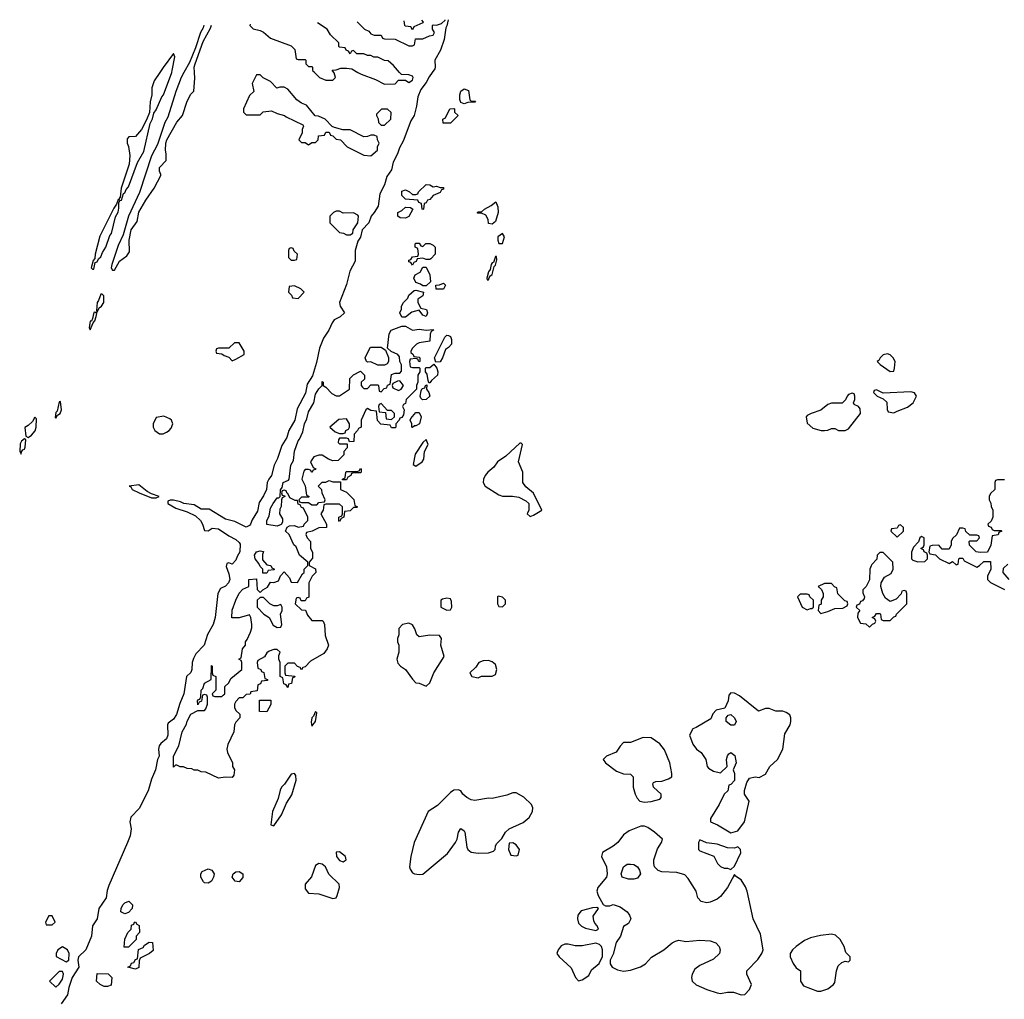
# Model space of a CAD drawing. Header units: inches. Extents: x 2701323 to 2964515, y 494916 to 722124.
# Tile 114 of 256: x 2715082 to 2720769, y 714645 to 720304. Entities that reach past the tile are written whole.
import ezdxf

# ---------------------------------------------------------------- set-up
doc = ezdxf.new("R2010")
doc.units = ezdxf.units.IN
doc.header["$MEASUREMENT"] = 0
for name, color, linetype in [('C7711', 7, 'Continuous'), ('C7712', 7, 'Continuous'), ('C7721', 7, 'Continuous')]:
    doc.layers.add(name, color=color, linetype=linetype)

msp = doc.modelspace()

# ---------------------------------------------------------------- linework, layer by layer
at = {"layer": 'C7711', "color": 2}
for points, elevation in [([(2717464.3, 720000), (2717446.3, 719973.7), (2717430, 719940.9), (2717398.8, 719901.2), (2717381.2, 719858.8), (2717374.8, 719805.2), (2717359.5, 719750), (2717340.5, 719719.5), (2717297.6, 719602.4), (2717275.6, 719564.4), (2717264.4, 719530), (2717239, 719481), (2717230, 719437.2), (2717202.6, 719397.4), (2717190, 719349.2), (2717161.3, 719298.7), (2717152.3, 719227.7), (2717130.2, 719189.8), (2717112.4, 719170), (2717099.3, 719130), (2717061, 719090), (2717050, 719048), (2717034.8, 719025.2), (2717018.8, 718970), (2717018.7, 718910), (2716988.4, 718851.6), (2716970, 718774), (2716928.4, 718670), (2716933, 718650), (2716958, 718610), (2716932.5, 718587.5), (2716899.3, 718570), (2716886.5, 718553.5), (2716867.2, 718510), (2716836.1, 718463.9), (2716813, 718407), (2716796.3, 718323.7), (2716772.9, 718247.1), (2716742, 718198), (2716733, 718147), (2716684.2, 718055.8), (2716670.4, 717990), (2716636, 717930), (2716625.7, 717890), (2716596.3, 717843.7), (2716571.4, 717768.6), (2716551.8, 717730), (2716536.5, 717670), (2716520.4, 717650), (2716511.8, 717630), (2716507, 717590), (2716490, 717552.7), (2716464.4, 717515.6), (2716456, 717464), (2716425.1, 717414.9), (2716415.3, 717390), (2716410, 717382), (2716390, 717372.3), (2716324.8, 717404.8), (2716270, 717418), (2716176.5, 717476.5), (2716130, 717477.2), (2716090, 717501.2), (2716030, 717509), (2716010, 717519.3), (2715971.1, 717528.9), (2715951.3, 717528.7), (2715938, 717522), (2715938, 717510), (2715983, 717483), (2716050, 717460.7), (2716097.5, 717437.5), (2716126, 717410), (2716138, 717390), (2716150, 717354), (2716170, 717352), (2716193.6, 717366.4), (2716230, 717362.8), (2716290, 717322), (2716330, 717302), (2716350, 717284.7), (2716354.6, 717274.6), (2716354.4, 717230), (2716337.3, 717202.7), (2716330, 717181.2), (2716310, 717159), (2716290, 717166), (2716278, 717162), (2716274, 717146), (2716290, 717102), (2716295.8, 717070), (2716288, 717050), (2716270, 717032), (2716242.5, 717017.5), (2716226, 716990), (2716210.6, 716850), (2716199.3, 716810), (2716166.9, 716753.1), (2716148.2, 716690), (2716099.9, 716640.1), (2716085.5, 716614.5), (2716078, 716590), (2716077, 716550), (2716070, 716533.2), (2716046, 716510), (2716030.3, 716409.7), (2716006, 716354), (2715988, 716290), (2715970, 716262.7), (2715940.5, 716239.5), (2715934.8, 716230), (2715938.4, 716170), (2715930.5, 716150), (2715896.7, 716123.3), (2715886.8, 716110), (2715884, 716090), (2715888, 716050), (2715878.4, 716030), (2715866.4, 715970), (2715842.9, 715917.1), (2715824.4, 715850), (2715772.7, 715747.3), (2715723, 715697), (2715719.1, 715670), (2715726.4, 715630), (2715719.5, 715590), (2715704.9, 715550), (2715597.8, 715302.2), (2715587.4, 715272.6), (2715581.1, 715230), (2715538.4, 715170), (2715530.4, 715110), (2715501.6, 715070), (2715496.4, 715010), (2715464.4, 714930), (2715421, 714890), (2715418, 714870), (2715423.8, 714830), (2715384.9, 714770), (2715366.6, 714713.4), (2715358.4, 714670), (2715321.3, 714618.7)], 6), ([(2715891.1, 720000), (2715858, 719950), (2715844.7, 719910), (2715844.7, 719870), (2715836, 719830), (2715831.3, 719768.7), (2715814.8, 719725.2), (2715786, 719670), (2715750, 719628.7), (2715712.7, 719627.3), (2715703.6, 719616.4), (2715702, 719590), (2715711.1, 719571.1), (2715718.8, 719518.8), (2715714, 719470), (2715667.7, 719330), (2715662, 719278), (2715654, 719270), (2715658, 719262), (2715650, 719266), (2715642, 719238), (2715625.2, 719214.8), (2715545.5, 719054.5), (2715518.8, 718950), (2715516, 718924), (2715507.1, 718912.9), (2715494, 718870), (2715502, 718862), (2715510, 718862), (2715518, 718902), (2715530, 718906), (2715536.6, 718923.4), (2715550, 718934.8), (2715560.1, 718959.9), (2715579.7, 718990), (2715603.1, 719056.9), (2715611.8, 719068.2), (2715635.4, 719164.6), (2715650, 719191.3), (2715655.3, 719215.3), (2715654.6, 719245.4), (2715660.4, 719259.6), (2715670, 719262), (2715680.7, 719299.3), (2715690, 719304), (2715697.1, 719322.9), (2715710, 719339.1), (2715761.8, 719478.2), (2715798.2, 719541.8), (2715834.9, 719705.1), (2715850, 719732), (2715855.9, 719764.1), (2715870, 719782.8), (2715902.2, 719857.7), (2715912.2, 719870), (2715959.9, 720000)], 6), ([(2716030.8, 720000), (2716014, 719970), (2715984, 719890), (2715938.2, 719741.8), (2715920.8, 719710), (2715877.6, 719582.4), (2715842.4, 719517.6), (2715773.8, 719306.2), (2715710, 719169.2), (2715679.6, 719060.4), (2715650, 718999), (2715614, 718890), (2715611.3, 718871.3), (2715618, 718858), (2715630, 718858), (2715659, 718910), (2715700.4, 718939.6), (2715716.4, 718963.6), (2715714, 719030), (2715725.2, 719090), (2715761.2, 719138.8), (2715770, 719191.3), (2715810, 719262), (2715858, 719330), (2715896.4, 719403.6), (2715898, 719410), (2715889, 719429), (2715889.3, 719450.7), (2715928, 719490), (2715928.7, 719530), (2715924, 719550), (2715926.6, 719590), (2715932.7, 719610), (2715990, 719712), (2716022, 719750), (2716050, 719834), (2716070, 719874), (2716088, 719892), (2716092.7, 719967.3), (2716091, 720000)], 6), ([(2716784, 720000), (2716814, 719970), (2716850, 719954), (2716890, 719954), (2716906, 719970), (2716898, 719998), (2716896.5, 720000)], 6), ([(2717035.6, 720000), (2717054, 719990), (2717138, 719958), (2717190, 719932), (2717250, 719934), (2717270, 719954), (2717310, 719954), (2717330, 719942), (2717350, 719954), (2717355.3, 719970), (2717350, 719978), (2717330, 719986), (2717287.3, 719987.3), (2717276.1, 720000)], 6), ([(2720000, 717148.2), (2719992, 717130), (2719991.1, 717068.9), (2719971, 717029), (2719952, 717010), (2719952.7, 716992.7), (2719962, 716970), (2719959.6, 716960.4), (2719950, 716946), (2719938, 716942), (2719932.7, 716927.3), (2719918, 716922), (2719914, 716910), (2719934, 716890), (2719923.6, 716876.4), (2719922, 716850), (2719938, 716818), (2719970, 716814), (2719990, 716794), (2720000, 716804.8)], 10)]:
    msp.add_lwpolyline(points, dxfattribs=dict(at, elevation=elevation))
for points, elevation in [([(2716470, 719986), (2716450, 719986), (2716425.4, 719934.6), (2716434, 719890), (2716410, 719866), (2716374, 719790), (2716374, 719770), (2716390, 719754), (2716470, 719754), (2716488.4, 719771.6), (2716536.9, 719776.9), (2716570, 719762), (2716611, 719751), (2716622, 719742), (2716716.9, 719696.9), (2716722, 719690), (2716714, 719670), (2716714, 719650), (2716694, 719610), (2716710, 719594), (2716730, 719594), (2716750, 719582), (2716770, 719594), (2716790, 719594), (2716806, 719610), (2716807.3, 719632.7), (2716842, 719638), (2716850, 719654), (2716870, 719654), (2716878, 719638), (2716890, 719634), (2716910, 719614), (2716934, 719610), (2716974, 719570), (2717070, 719522), (2717110, 719518), (2717148, 719550), (2717148, 719570), (2717158, 719590), (2717148, 719610), (2717146, 719630), (2717130, 719638), (2717110, 719638), (2717091.6, 719628.4), (2717070, 719628), (2716990, 719668), (2716948.7, 719668.7), (2716900.4, 719680.4), (2716887.3, 719687.3), (2716846, 719730), (2716807.3, 719747.3), (2716788.7, 719748.7), (2716738, 719810), (2716710, 719822), (2716682, 719842), (2716630, 719902), (2716610, 719915.3), (2716584.7, 719915.3), (2716568, 719908), (2716530, 719948), (2716488.4, 719968.4)], 6), ([(2717690, 719834), (2717714, 719834), (2717710, 719828), (2717670, 719826), (2717650, 719818), (2717630, 719826), (2717624, 719844), (2717624, 719870), (2717630, 719891.3), (2717650, 719904.7), (2717674.8, 719894.8), (2717682, 719842)], 6), ([(2717207.3, 719787.3), (2717172.7, 719787.3), (2717142, 719758), (2717142, 719750), (2717151.6, 719731.6), (2717154, 719710), (2717170, 719694), (2717190, 719694), (2717226, 719730), (2717227.3, 719767.3)], 6), ([(2717570, 719706), (2717527.3, 719707.3), (2717526, 719730), (2717542, 719738), (2717566, 719790), (2717590, 719792), (2717594, 719790), (2717594, 719770), (2717614, 719750)], 6), ([(2717470, 719338), (2717490, 719342), (2717510, 719334), (2717530, 719334), (2717530, 719326), (2717518, 719322), (2717510, 719306), (2717470, 719288), (2717450, 719266), (2717438, 719262), (2717430, 719246), (2717418, 719242), (2717414, 719210), (2717410, 719208), (2717406, 719210), (2717402, 719242), (2717387.3, 719247.3), (2717382, 719262), (2717310, 719268), (2717289.3, 719289.3), (2717290, 719314), (2717310, 719322), (2717334, 719310), (2717350, 719294), (2717370, 719294), (2717382, 719298), (2717386, 719310), (2717428.9, 719351.1), (2717450.8, 719350.8)], 6), ([(2717810, 719122), (2717790, 719126), (2717788.7, 719150), (2717774.6, 719174.6), (2717750, 719186), (2717726, 719186), (2717726, 719190), (2717730, 719194), (2717750, 719194), (2717766, 719210), (2717806, 719230), (2717832, 719252), (2717843.6, 719223.6), (2717844.7, 719190), (2717830, 719138)], 6), ([(2716930, 719198), (2716910, 719198), (2716894, 719190), (2716874, 719170), (2716874, 719130), (2716930, 719074), (2716951.6, 719071.6), (2716970, 719062), (2716990, 719062), (2717006, 719070), (2717008, 719090), (2717035.3, 719130), (2717038, 719170), (2717034.6, 719174.6), (2717010, 719188), (2716950, 719186)], 6), ([(2717310, 719158), (2717280.4, 719160.4), (2717266, 719170), (2717266, 719190), (2717290, 719202), (2717310, 719222), (2717339.6, 719219.6), (2717352, 719210), (2717330, 719168)], 6), ([(2717870, 719069.2), (2717843.8, 719050), (2717843.8, 719030), (2717850, 719011.3), (2717870, 719011), (2717882, 719050)], 10), ([(2717410, 718994), (2717428.4, 719011.6), (2717450, 719012), (2717470, 719002), (2717482, 718990), (2717482, 718950), (2717456.9, 718923.1), (2717450, 718918), (2717430, 718918), (2717410, 718926), (2717378, 718922), (2717372.7, 718907.3), (2717358, 718902), (2717350, 718886), (2717342, 718902), (2717330, 718906), (2717330, 718914), (2717342, 718918), (2717350, 718934), (2717382, 718938), (2717386, 718950), (2717382, 718982), (2717366, 718990), (2717366, 719010), (2717370, 719014), (2717390, 719014), (2717398, 718998)], 6), ([(2716650, 718986), (2716638, 718982), (2716634, 718970), (2716634, 718930), (2716650, 718914), (2716670, 718914), (2716682, 718918), (2716686, 718950), (2716667.3, 718967.3), (2716662, 718982)], 6), ([(2717835.3, 718935.3), (2717830, 718935.3), (2717818, 718902), (2717810, 718899.3), (2717804.9, 718890), (2717798.8, 718861.2), (2717790, 718848), (2717781, 718810), (2717782, 718802), (2717790, 718801), (2717797.2, 718822.8), (2717810, 718831.3), (2717822.5, 718877.5), (2717830, 718886), (2717837, 718917)], 10), ([(2717410, 718766), (2717396.4, 718776.4), (2717370, 718786), (2717358, 718810), (2717366, 718830), (2717394.6, 718845.4), (2717410, 718874), (2717430, 718874), (2717451.3, 718830), (2717454, 718790), (2717430, 718766)], 6), ([(2717487.3, 718747.3), (2717486, 718770), (2717507.3, 718772.7), (2717530, 718782), (2717542, 718770), (2717530, 718748)], 6), ([(2716670, 718766), (2716638, 718762), (2716634, 718730), (2716652.7, 718712.7), (2716658, 718698), (2716690, 718694), (2716726, 718730), (2716706, 718750)], 6), ([(2717430, 718588.7), (2717410, 718598), (2717390, 718626), (2717346, 718614), (2717310, 718586), (2717290, 718586), (2717278, 718610), (2717287.3, 718632.7), (2717288, 718650), (2717298, 718670), (2717324, 718696), (2717330, 718712), (2717360.4, 718739.6), (2717370, 718742), (2717414, 718730), (2717411.1, 718708.9), (2717382, 718690), (2717382, 718670), (2717398, 718638), (2717432, 718630), (2717438, 718610)], 6), ([(2715559, 718719), (2715550, 718719), (2715537.5, 718682.5), (2715529.1, 718670.9), (2715524.7, 718624.7), (2715530, 718614), (2715540.2, 718639.8), (2715555.3, 718650), (2715568.7, 718670), (2715568.7, 718708.7)], 6), ([(2715515.3, 718615.3), (2715510, 718613.2), (2715502.8, 718577.2), (2715496.9, 718563.1), (2715490, 718562), (2715486.7, 718550), (2715483.5, 718523.5), (2715490, 718512), (2715507.3, 718552.7), (2715516.5, 718563.5), (2715524, 718590), (2715527.3, 718607.3)], 6), ([(2717350, 718511.3), (2717390, 718516), (2717430, 718511.3), (2717470, 718514), (2717472, 718510), (2717458, 718502), (2717452.7, 718487.3), (2717450, 718446), (2717390, 718438), (2717374, 718430), (2717350, 718406), (2717342, 718390), (2717342, 718382), (2717354, 718370), (2717358, 718358), (2717390, 718354), (2717394, 718350), (2717394, 718330), (2717387.3, 718327.3), (2717382, 718342), (2717370, 718346), (2717338, 718342), (2717334, 718330), (2717338, 718298), (2717350, 718294), (2717390, 718294), (2717394, 718290), (2717394, 718270), (2717382, 718250), (2717382, 718210), (2717374, 718190), (2717374, 718170), (2717314, 718110), (2717310, 718086), (2717298, 718082), (2717294, 718070), (2717302, 718050), (2717299.6, 718020.4), (2717290, 718006), (2717278, 718002), (2717274, 717990), (2717254, 717970), (2717254, 717950), (2717250, 717946), (2717230, 717946), (2717222, 717962), (2717167.3, 717967.3), (2717148, 717988), (2717142, 718042), (2717110, 718046), (2717090, 718058), (2717082, 718050), (2717054, 717990), (2717054, 717950), (2717038, 717942), (2717034, 717930), (2717014, 717910), (2717012.7, 717867.3), (2716986, 717866), (2716982, 717882), (2716970, 717886), (2716930, 717886), (2716923.6, 717876.4), (2716922, 717862), (2716930, 717854), (2716974, 717854), (2716974, 717830), (2716954, 717810), (2716954, 717790), (2716922, 717758), (2716890, 717755.3), (2716864.7, 717764.7), (2716830, 717788), (2716810, 717788.7), (2716781, 717779), (2716762, 717750), (2716778, 717718), (2716792, 717710), (2716790, 717706), (2716778, 717702), (2716770, 717688), (2716762, 717702), (2716750, 717706), (2716730, 717706), (2716723.6, 717696.4), (2716712, 717650), (2716731.6, 717611.6), (2716738, 717558), (2716754, 717550), (2716750, 717546), (2716710, 717546), (2716694, 717530), (2716698, 717518), (2716710, 717514), (2716750, 717514), (2716770, 717502), (2716798, 717502), (2716810, 717514), (2716842, 717518), (2716846, 717530), (2716828.4, 717568.4), (2716827.3, 717587.3), (2716806, 717610), (2716828.4, 717631.6), (2716850, 717632), (2716870, 717642), (2716890, 717634), (2716934, 717634), (2716934, 717590), (2716970, 717574), (2716994, 717550), (2717011.6, 717531.6), (2717018, 717498), (2717034, 717490), (2717030, 717486), (2717010, 717486), (2716990, 717466), (2716958, 717462), (2716954, 717430), (2716938, 717422), (2716930, 717406), (2716926, 717410), (2716926, 717430), (2716942, 717438), (2716946, 717450), (2716946, 717490), (2716930, 717506), (2716850, 717506), (2716838, 717502), (2716834, 717470), (2716822, 717450), (2716854, 717390), (2716854, 717370), (2716810, 717368), (2716771.6, 717348.4), (2716738, 717342), (2716734, 717330), (2716742, 717310), (2716762, 717290), (2716762, 717250), (2716772.7, 717227.3), (2716772.7, 717192.7), (2716754, 717170), (2716754, 717150), (2716791.1, 717131.1), (2716792, 717110), (2716772, 717090), (2716752, 717050), (2716752.7, 716967.3), (2716738, 716962), (2716730, 716946), (2716707.3, 716947.3), (2716702, 716962), (2716690, 716966), (2716678, 716962), (2716674, 716930), (2716710, 716894), (2716732.7, 716892.7), (2716743.6, 716863.6), (2716770, 716834), (2716830, 716834), (2716834, 716830), (2716842, 716810), (2716846.4, 716746.4), (2716864.7, 716690), (2716858, 716670), (2716838, 716642), (2716761, 716599), (2716730, 716566), (2716718, 716562), (2716710, 716548), (2716702, 716562), (2716687.3, 716567.3), (2716670, 716586), (2716630, 716586), (2716614, 716570), (2716614, 716530), (2716618, 716518), (2716672, 716512), (2716670, 716506), (2716658, 716502), (2716652, 716470), (2716634, 716466), (2716630, 716446), (2716622, 716462), (2716607.3, 716467.3), (2716602, 716502), (2716586, 716510), (2716586, 716590), (2716578, 716610), (2716578, 716630), (2716586, 716650), (2716570, 716666), (2716550, 716666), (2716523.6, 716656.4), (2716510, 716646), (2716496.9, 716623.1), (2716458, 716602), (2716454, 716590), (2716458, 716558), (2716474, 716550), (2716478, 716538), (2716492.7, 716532.7), (2716498, 716498), (2716512.7, 716492.7), (2716512.7, 716487.3), (2716478, 716482), (2716472.7, 716467.3), (2716458, 716462), (2716452.7, 716427.3), (2716418, 716422), (2716412.7, 716407.3), (2716390, 716406), (2716370, 716386), (2716350, 716386), (2716330, 716366), (2716322, 716350), (2716322, 716330), (2716330, 716314), (2716352.7, 716292.7), (2716354, 716270), (2716330, 716246), (2716322, 716230), (2716318, 716190), (2716283.6, 716116.4), (2716278, 716090), (2716282, 716070), (2716312, 716010), (2716312, 715990), (2716322, 715970), (2716319.6, 715940.4), (2716310, 715926), (2716270, 715928), (2716230, 715922), (2716156.4, 715956.4), (2716130, 715958), (2716110, 715968), (2716088.9, 715968.9), (2716076.4, 715976.4), (2716050, 715978), (2716027.3, 715987.3), (2716008.4, 715988.4), (2715990, 715998), (2715982, 715998), (2715970, 715986), (2715969.6, 716050), (2716002, 716110), (2716020.9, 716190), (2716046.3, 716233.7), (2716050, 716252), (2716070, 716291.3), (2716110, 716314), (2716150, 716314), (2716156.4, 716323.6), (2716166, 716350), (2716166, 716390), (2716162, 716402), (2716150, 716406), (2716138, 716402), (2716132.7, 716367.3), (2716118, 716362), (2716110, 716346), (2716108.4, 716368.4), (2716110, 716374), (2716122, 716378), (2716128, 716392), (2716129.3, 716430), (2716139, 716441), (2716150, 716472), (2716187.3, 716492.7), (2716190, 716574), (2716194, 716570), (2716194, 716530), (2716198, 716518), (2716214, 716510), (2716214, 716430), (2716194, 716410), (2716198, 716398), (2716210, 716394), (2716250, 716394), (2716258, 716402), (2716266, 716410), (2716267.3, 716452.7), (2716290, 716474), (2716302, 716498), (2716366, 716550), (2716366, 716590), (2716362, 716602), (2716348, 716610), (2716362, 716618), (2716368, 716670), (2716386, 716690), (2716386, 716710), (2716396.4, 716723.6), (2716414.6, 716765.4), (2716422, 716790), (2716422, 716810), (2716418, 716850), (2716410, 716866), (2716350, 716848.7), (2716308, 716848), (2716310, 716892), (2716330, 716951.3), (2716350, 716991.3), (2716370, 717014), (2716406, 717030), (2716406, 717070), (2716450, 717074), (2716452.7, 717012.7), (2716470, 716994), (2716486, 717010), (2716514, 717026), (2716530, 717054), (2716550, 717052), (2716577.2, 717062.8), (2716588.4, 717091.6), (2716610, 717114), (2716639.8, 717079.8), (2716650, 717054), (2716687.3, 717052.7), (2716716.4, 717103.6), (2716726, 717110), (2716726, 717130), (2716746, 717150), (2716746, 717170), (2716698, 717210), (2716679, 717259), (2716666, 717270), (2716638, 717330), (2716618, 717350), (2716627.3, 717372.7), (2716640.4, 717379.6), (2716670, 717382), (2716690, 717372), (2716722, 717378), (2716726, 717390), (2716746, 717410), (2716746, 717430), (2716722, 717482), (2716710, 717486), (2716702, 717502), (2716690, 717506), (2716686, 717526), (2716674, 717526), (2716642, 717542), (2716630, 717566), (2716626, 717566), (2716622, 717582), (2716610, 717586), (2716598, 717582), (2716594, 717570), (2716598, 717558), (2716614, 717554), (2716614, 717550), (2716598, 717542), (2716594, 717530), (2716592.7, 717492.7), (2716583.6, 717476.4), (2716582, 717450), (2716599.6, 717419.6), (2716599.6, 717400.4), (2716592.7, 717387.3), (2716570, 717378), (2716510, 717388), (2716509.3, 717409.3), (2716522, 717438), (2716530, 717482), (2716545.2, 717510), (2716570, 717542), (2716578, 717542), (2716586, 717550), (2716588, 717588), (2716598, 717602), (2716604, 717630), (2716635.3, 717644.7), (2716638, 717650), (2716649, 717730), (2716663.1, 717756.9), (2716670, 717812), (2716690, 717871), (2716698.9, 717881.1), (2716717.2, 717922.8), (2716727, 717970), (2716740.9, 717999.1), (2716750, 718038), (2716781.2, 718090), (2716790, 718141), (2716810, 718171), (2716829, 718190), (2716830, 718214), (2716834, 718210), (2716834, 718190), (2716850, 718182), (2716885.4, 718145.4), (2716910, 718132), (2716930, 718132), (2716986, 718170), (2716988.9, 718231.1), (2717010, 718252), (2717050, 718274), (2717074, 718250), (2717072.7, 718227.3), (2717054, 718210), (2717054, 718190), (2717062, 718182), (2717070, 718174), (2717090, 718174), (2717110, 718194), (2717150, 718194), (2717154, 718190), (2717158, 718158), (2717170, 718154), (2717187.3, 718172.7), (2717202, 718178), (2717207.3, 718192.7), (2717222, 718198), (2717230, 718254), (2717250, 718262), (2717278, 718262), (2717287.3, 718272.7), (2717288, 718310), (2717278, 718330), (2717276.4, 718356.4), (2717266, 718370), (2717227.3, 718387.3), (2717206, 718406), (2717215.3, 718490), (2717228, 718510), (2717290, 718534), (2717310, 718534)], 6), ([(2717486, 718326), (2717478, 718350), (2717538, 718470), (2717550, 718482), (2717559.6, 718479.6), (2717570, 718474), (2717576.9, 718456.9), (2717576, 718430), (2717558, 718410), (2717540.7, 718399.3), (2717524.7, 718350), (2717510, 718328)], 6), ([(2716350, 718438), (2716323.6, 718436.4), (2716290, 718406), (2716230, 718406), (2716218, 718402), (2716214, 718390), (2716218, 718378), (2716250, 718374), (2716263.6, 718363.6), (2716290, 718354), (2716310, 718334), (2716330, 718342), (2716378, 718370), (2716378, 718390)], 6), ([(2717150, 718308), (2717110, 718328), (2717090, 718326), (2717086, 718330), (2717078, 718350), (2717080.4, 718359.6), (2717107.3, 718412.7), (2717170, 718412), (2717194, 718394), (2717212, 718352), (2717212, 718330), (2717203.6, 718316.4), (2717190, 718308)], 6), ([(2717446, 718206), (2717440.4, 718220.4), (2717436.4, 718256.4), (2717426, 718270), (2717426, 718290), (2717430, 718294), (2717450, 718294), (2717474, 718314), (2717491.3, 718291.3), (2717498, 718270), (2717496, 718250), (2717459.6, 718220.4), (2717450, 718206)], 6), ([(2717278, 718218), (2717263.6, 718216.4), (2717238, 718202), (2717234, 718190), (2717238, 718178), (2717270, 718162), (2717286, 718170), (2717298, 718190)], 6), ([(2717408.4, 718108.4), (2717398, 718118), (2717395.3, 718130), (2717400.4, 718159.6), (2717407.3, 718172.7), (2717422, 718178), (2717426, 718190), (2717434, 718194), (2717432, 718170), (2717444.7, 718150), (2717450.6, 718130), (2717430, 718109.2)], 6), ([(2715318, 718098), (2715310, 718097.2), (2715298, 718042), (2715290, 718035.3), (2715286.8, 718006.8), (2715290, 718002), (2715300.2, 718019.8), (2715315.3, 718030), (2715324, 718050)], 6), ([(2719890, 718146), (2719870, 718138), (2719862, 718130), (2719852.7, 718107.3), (2719831.6, 718088.4), (2719770, 718088.7), (2719750, 718082), (2719710, 718048), (2719654, 718030), (2719630, 718018), (2719624.7, 718010), (2719630, 717974), (2719663.6, 717943.6), (2719711.6, 717931.6), (2719730, 717931.3), (2719750, 717932), (2719770, 717942), (2719790, 717942), (2719811.6, 717931.6), (2719850, 717931.3), (2719870, 717941), (2719938, 718030), (2719936.4, 718056.4), (2719926, 718070), (2719902, 718082), (2719898, 718090), (2719906, 718110), (2719906, 718130), (2719902, 718142)], 10), ([(2717170, 718086), (2717158, 718082), (2717154, 718070), (2717158, 718038), (2717194, 718034), (2717198, 717998), (2717230, 717994), (2717246, 718010), (2717246, 718030), (2717230, 718046), (2717206, 718046)], 6), ([(2715170, 718008), (2715156.8, 717983.2), (2715130, 717959), (2715111.3, 717948.7), (2715118, 717898), (2715130, 717891), (2715150, 717903.1), (2715171.5, 717928.5), (2715176.4, 717950), (2715179, 717999)], 6), ([(2715914.6, 718014.6), (2715870, 718006), (2715852, 717970), (2715852, 717950), (2715862, 717930), (2715890, 717912), (2715910, 717912), (2715930, 717922), (2715946, 717930), (2715956.4, 717943.6), (2715966, 717970), (2715958, 717990), (2715950, 717998)], 6), ([(2716970, 717998), (2716926, 717994), (2716874, 717950), (2716903.6, 717923.6), (2716930, 717914), (2716950, 717914), (2716962, 717918), (2716966, 717930), (2716982, 717938), (2716986, 717950), (2716986, 717970)], 6), ([(2717350, 717948), (2717346, 717950), (2717346, 717970), (2717338, 717990), (2717340.4, 717999.6), (2717370, 718034), (2717390, 718034), (2717401, 718010), (2717390.8, 717970), (2717370, 717958), (2717362, 717958)], 6), ([(2715110, 717882), (2715092, 717870), (2715085.4, 717854.6), (2715082, 717810), (2715090, 717794), (2715092.1, 717807.9), (2715100.2, 717819.8), (2715110, 717822.8), (2715114.2, 717834.2), (2715117.2, 717877.2)], 6), ([(2717430, 717879), (2717410, 717861.2), (2717366.6, 717793.4), (2717354.8, 717734.8), (2717370, 717724.9), (2717407.3, 717750), (2717415.5, 717764.5), (2717419.5, 717810), (2717440.7, 717850)], 10), ([(2717978, 717858), (2717970, 717858), (2717890, 717782), (2717841, 717750), (2717820.5, 717719.5), (2717786, 717690), (2717771, 717670), (2717761, 717650), (2717758, 717630), (2717771.3, 717610), (2717850, 717558.8), (2717870.9, 717550.9), (2717929.3, 717550.7), (2717964.9, 717544.9), (2718005.4, 717525.4), (2718022, 717510), (2718022, 717470), (2718014, 717450), (2718030, 717434), (2718050, 717442), (2718098, 717470), (2718050, 717568), (2718005.6, 717605.6), (2717989, 717630), (2717989, 717690), (2717963.7, 717750), (2717986, 717850)], 10), ([(2716946, 717646), (2716946, 717650), (2716962, 717658), (2716966, 717690), (2716970, 717694), (2717030, 717694), (2717042, 717698), (2717050, 717712), (2717054, 717710), (2717054, 717690), (2717050, 717686), (2717010, 717686), (2716998, 717682), (2716994, 717670), (2716978, 717662), (2716970, 717646)], 6), ([(2715770, 717616), (2715714, 717610), (2715724.7, 717604.7), (2715731.3, 717590), (2715772, 717570), (2715842.5, 717542.5), (2715870, 717541), (2715888, 717550), (2715844, 717564), (2715818, 717578)], 6), ([(2716510, 717106), (2716487.3, 717107.3), (2716486, 717130), (2716470, 717146), (2716463.1, 717163.1), (2716442, 717190), (2716439, 717210), (2716450, 717230.6), (2716470, 717234.8), (2716490, 717231), (2716484.7, 717215.3), (2716483.6, 717183.6), (2716510, 717154), (2716531.6, 717151.6), (2716538, 717138), (2716554, 717130), (2716550, 717126), (2716518, 717122)], 6), ([(2719770, 717046), (2719730, 717046), (2719694, 717030), (2719712.7, 717012.7), (2719722, 716990), (2719722, 716970), (2719712, 716950), (2719711.6, 716928.4), (2719698, 716922), (2719694, 716890), (2719710, 716874), (2719750, 716884.7), (2719790, 716902), (2719836.4, 716903.6), (2719862, 716918), (2719866, 716930), (2719862, 716942), (2719847.3, 716947.3), (2719807.3, 716987.3), (2719802, 717022), (2719787.3, 717027.3)], 10), ([(2716490, 716966), (2716470, 716966), (2716454, 716950), (2716454, 716910), (2716492, 716870), (2716522, 716850), (2716545.4, 716805.4), (2716570, 716792), (2716590, 716794), (2716595.3, 716810), (2716588, 716870), (2716598, 716890), (2716598, 716910), (2716590, 716926), (2716570, 716918), (2716550, 716918), (2716526, 716930)], 6), ([(2717550, 716962), (2717523.6, 716956.4), (2717514, 716950), (2717514, 716910), (2717550, 716892), (2717570, 716894), (2717578, 716910), (2717576.4, 716943.6), (2717570, 716958)], 10), ([(2717846, 716974), (2717842, 716970), (2717842, 716930), (2717850, 716914), (2717870, 716912), (2717888, 716930), (2717888, 716950), (2717870, 716968)], 10), ([(2719630, 716986), (2719590, 716986), (2719574, 716970), (2719602, 716910), (2719630, 716894), (2719650, 716902), (2719658, 716902), (2719666, 716910), (2719666, 716950), (2719646, 716970), (2719642, 716982)], 10), ([(2717330, 716818), (2717294, 716810), (2717272.7, 716787.3), (2717272, 716750), (2717264.7, 716730), (2717264.7, 716710), (2717271.3, 716690), (2717271, 716650), (2717261, 716610), (2717266.8, 716586.8), (2717282, 716570), (2717310.7, 716550.7), (2717350, 716494), (2717370, 716474), (2717390, 716472), (2717430, 716454), (2717450, 716474), (2717473.2, 716530), (2717534.6, 716625.4), (2717515.3, 716690), (2717518, 716730), (2717507.3, 716747.3), (2717450, 716749), (2717390, 716739), (2717375.3, 716750), (2717364.7, 716784.7), (2717350, 716808)], 10), ([(2717790, 716602), (2717759.6, 716600.4), (2717734, 716590), (2717716.9, 716563.1), (2717682, 716530), (2717694, 716510), (2717730, 716502), (2717750, 716512), (2717810, 716512), (2717830, 716522), (2717838, 716550), (2717830, 716578), (2717810, 716595.3)], 10), ([(2719190, 716415.3), (2719178, 716402), (2719174, 716370), (2719154, 716326), (2719104, 716316), (2719086.4, 716293.6), (2719074.8, 716265.2), (2718990, 716215.3), (2718970, 716208), (2718951, 716170), (2718970, 716118), (2718991.3, 716090), (2719018, 716070), (2719044.7, 716030), (2719052, 715990), (2719059.6, 715979.6), (2719090, 715962), (2719130, 715954), (2719168, 715990), (2719164, 716030), (2719169.3, 716050.7), (2719178, 716062), (2719190, 716071.3), (2719213.4, 716053.4), (2719221, 716010), (2719202, 715970), (2719211.3, 715950), (2719211, 715909), (2719190, 715886), (2719178, 715882), (2719172, 715850), (2719151.1, 715828.9), (2719122.8, 715770), (2719071.3, 715690), (2719072, 715670), (2719113.2, 715653.2), (2719190, 715606.8), (2719230, 715618), (2719269.1, 715670.9), (2719295.3, 715790), (2719268.7, 715830), (2719268.9, 715851.1), (2719282, 715898), (2719298, 715922), (2719330, 715930.8), (2719353.6, 715926.4), (2719390, 715944.7), (2719415.3, 715990), (2719459, 716030), (2719489.3, 716090.7), (2719500.7, 716179.3), (2719532.7, 716230), (2719536, 716250), (2719536, 716270), (2719530, 716288), (2719510, 716301.2), (2719490, 716309), (2719450, 716309), (2719410, 716324), (2719390, 716324), (2719350, 716309), (2719238.6, 716398.6), (2719210, 716414)], 10), ([(2716510, 716306), (2716467.3, 716307.3), (2716467.3, 716372.7), (2716532.7, 716372.7), (2716531.6, 716348.4)], 6), ([(2716790, 716308), (2716779.9, 716280.1), (2716768.5, 716270), (2716766, 716246), (2716770, 716222), (2716791.5, 716250), (2716799, 716299)], 10), ([(2719210, 716228), (2719190, 716228.7), (2719162, 716250), (2719162, 716270), (2719174.6, 716285.4), (2719190, 716291), (2719211, 716270), (2719221, 716250)], 10), ([(2718683.5, 716156.5), (2718610, 716128.7), (2718570, 716128), (2718550, 716108), (2718527.1, 716072.9), (2718472, 716050), (2718452, 716030), (2718464.7, 716010), (2718530, 715963), (2718570, 715947.3), (2718610, 715944.7), (2718618, 715938), (2718624.7, 715930), (2718626, 715870), (2718636, 715830), (2718647.5, 715807.5), (2718664.7, 715790), (2718690, 715782.8), (2718730, 715787.3), (2718779, 715801), (2718788, 715810), (2718788, 715830), (2718742, 715870), (2718738, 715890), (2718743.1, 715896.9), (2718756.4, 715903.6), (2718790, 715904.7), (2718830, 715918), (2718848, 715930), (2718848.7, 715950), (2718837.2, 716010), (2718806.3, 716086.3), (2718780.2, 716120.2), (2718730, 716156)], 10), ([(2716670, 715949), (2716650, 715944.5), (2716612, 715888), (2716594, 715870), (2716586.3, 715853.7), (2716574.7, 715805.3), (2716541.6, 715730), (2716532, 715652), (2716550, 715646), (2716594, 715710), (2716623.1, 715776.9), (2716653.9, 715826.1), (2716679.7, 715910), (2716676.9, 715936.9)], 10), ([(2717615.1, 715855.1), (2717590, 715852), (2717570, 715839.5), (2717495.6, 715764.4), (2717440.7, 715730), (2717359.5, 715550), (2717340.5, 715470), (2717334, 715410), (2717336.8, 715396.8), (2717350, 715376), (2717362, 715370), (2717390, 715365.5), (2717410, 715368), (2717553.4, 715486.6), (2717599.3, 715550), (2717609.3, 715570), (2717617.2, 715610), (2717630, 715630.6), (2717650, 715618), (2717654, 715610), (2717664.5, 715524.5), (2717671, 715510), (2717690, 715494.8), (2717730, 715488.4), (2717789.4, 715490.6), (2717819.5, 715500.5), (2717829, 715510), (2717829.3, 715530), (2717836.5, 715543.5), (2717866, 715574), (2717888.7, 715610), (2717908.7, 715630), (2717990, 715666.8), (2718024.1, 715695.9), (2718044, 715730), (2718045.2, 715750), (2718037.2, 715770), (2717993.4, 715813.4), (2717950, 715837.2), (2717930, 715837.2), (2717895.9, 715824.1), (2717810, 715805.2), (2717790, 715806), (2717710, 715794), (2717690, 715797), (2717664, 715810), (2717641.2, 715830), (2717629.4, 715849.4)], 10), ([(2718690, 715645.2), (2718670, 715645.2), (2718602.5, 715617.5), (2718570, 715594), (2718536, 715550), (2718510.4, 715529.6), (2718447.9, 715492.1), (2718442.8, 715470), (2718470.6, 715410.6), (2718476, 715370), (2718470.6, 715349.4), (2718421, 715290), (2718416, 715270), (2718423.5, 715243.5), (2718451.6, 715191.6), (2718464.7, 715184.7), (2718490, 715184.7), (2718510, 715192), (2718550, 715178), (2718590.5, 715150.5), (2718604.7, 715130), (2718611, 715110), (2718598, 715082), (2718570, 715066), (2718551.3, 715010), (2718527.1, 714972.9), (2718510, 714906), (2718492, 714870), (2718492, 714850), (2718504.7, 714830), (2718534.4, 714814.4), (2718570, 714807.7), (2718610, 714813.4), (2718666.8, 714833.2), (2718697.2, 714850), (2718731.7, 714888.3), (2718802, 714930), (2718850, 714971), (2718870, 714981), (2718890, 714986), (2718930, 714978.8), (2719010, 714987.3), (2719070, 714981.6), (2719102.8, 714970), (2719122, 714950), (2719127.7, 714930), (2719124, 714910), (2719090, 714877.2), (2719010, 714839.3), (2718982, 714818), (2718966.8, 714790), (2718962.8, 714770), (2718966, 714750), (2718988.5, 714728.5), (2719050, 714701.6), (2719110, 714682), (2719130, 714678.8), (2719170, 714686), (2719205.4, 714685.4), (2719250, 714671.3), (2719270, 714672), (2719298, 714702), (2719308.7, 714730), (2719282, 714790), (2719282, 714810), (2719345.6, 714874.4), (2719368.7, 714910), (2719375.3, 714930), (2719360.2, 715020.2), (2719318, 715110), (2719284, 715270), (2719274.8, 715294.8), (2719250, 715335.3), (2719216.4, 715356.4), (2719210, 715366), (2719171, 715290), (2719130, 715239), (2719110, 715224), (2719070, 715205.2), (2719050, 715201.2), (2719018, 715210), (2718999, 715230), (2718989, 715270), (2718943.1, 715343.1), (2718923.1, 715363.1), (2718878, 715378), (2718790, 715381.2), (2718769.3, 715389.3), (2718749.3, 715409.3), (2718744, 715430), (2718745.2, 715450), (2718766.3, 715513.7), (2718788.7, 715550), (2718795.3, 715570), (2718748.7, 715610), (2718710, 715637.2)], 10), ([(2717930, 715548), (2717910, 715546), (2717906, 715510), (2717918, 715478), (2717950, 715474), (2717962, 715478), (2717968, 715510), (2717950, 715538)], 10), ([(2719010, 715566), (2719002, 715550), (2719002, 715510), (2719010, 715502), (2719090.8, 715470.8), (2719112, 715430), (2719130, 715412), (2719150, 715402), (2719170, 715402), (2719190, 715394), (2719210, 715414), (2719248, 715490), (2719246, 715510), (2719230, 715526), (2719210, 715518), (2719170, 715519), (2719110, 715541.2), (2719048.7, 715548.7)], 10), ([(2716930, 715496), (2716910, 715494), (2716911, 715470), (2716930, 715447.3), (2716950, 715438), (2716968, 715450), (2716964, 715470)], 10), ([(2716810, 715429.3), (2716790, 715417.2), (2716767.6, 715352.4), (2716730.7, 715310), (2716730, 715282), (2716750, 715258), (2716810, 715254), (2716890, 715227.3), (2716910, 715231.3), (2716916.2, 715243.8), (2716929.4, 715290), (2716926.6, 715310), (2716867.1, 715367.1), (2716849.2, 715410), (2716830, 715426)], 10), ([(2718598.6, 715338.6), (2718562, 715350), (2718555.3, 715370), (2718568.7, 715410), (2718590, 715424.7), (2718610, 715426), (2718630, 715422.8), (2718650.6, 715410.6), (2718662.8, 715390), (2718666.8, 715370), (2718650, 715345.2), (2718630, 715339.3)], 10), ([(2716170, 715315.3), (2716150, 715318), (2716143.1, 715323.1), (2716128, 715350), (2716128, 715370), (2716136.4, 715383.6), (2716170, 715398), (2716191.1, 715391.1), (2716204.7, 715370), (2716201, 715350), (2716190, 715328)], 6), ([(2716350, 715322.7), (2716327, 715327), (2716309.2, 715350), (2716315.3, 715370), (2716330, 715381), (2716350, 715382.8), (2716370.4, 715370.4), (2716370, 715349)], 6), ([(2715690, 715138), (2715666, 715150), (2715668, 715170), (2715678, 715190), (2715690, 715202), (2715712, 715212), (2715734, 715190), (2715731.6, 715168.4), (2715710, 715146)], 6), ([(2718415.3, 715175.3), (2718390, 715174), (2718324.5, 715155.5), (2718306, 715130), (2718304, 715110), (2718310, 715084.7), (2718327.5, 715067.5), (2718350, 715056), (2718410, 715042), (2718426, 715050), (2718418, 715070), (2718404, 715084), (2718398, 715098), (2718394.6, 715125.4), (2718426, 715170)], 10), ([(2715270, 715126), (2715250, 715126), (2715232, 715090), (2715234, 715074), (2715270, 715074), (2715286, 715090)], 6), ([(2715686, 714946), (2715688.4, 714991.6), (2715706, 715030), (2715726, 715050), (2715727.3, 715072.7), (2715742, 715078), (2715746, 715090), (2715751.6, 715091.6), (2715758, 715078), (2715771.6, 715071.6), (2715774, 715030), (2715754, 715010), (2715754, 714990), (2715710, 714946)], 6), ([(2715750, 714818), (2715706, 714830), (2715722, 714838), (2715727.3, 714852.7), (2715742, 714858), (2715750, 714874), (2715762, 714878), (2715767.3, 714932.7), (2715795.3, 714944.7), (2715802, 714958), (2715830, 714974), (2715850, 714972), (2715852.7, 714927.3), (2715831.6, 714908.4), (2715778, 714882), (2715772.7, 714867.3), (2715770, 714828)], 6), ([(2719770, 715020.9), (2719706.6, 715013.4), (2719650, 714999.5), (2719614.6, 714985.4), (2719566, 714950), (2719544.7, 714930), (2719531.3, 714910), (2719531.3, 714890), (2719550, 714852), (2719567.1, 714827.1), (2719592, 714810), (2719591.3, 714750), (2719610, 714722), (2719690, 714691.3), (2719710, 714691.3), (2719750, 714706), (2719782, 714730), (2719790, 714742), (2719799.3, 714810), (2719810, 714838), (2719830, 714858), (2719850, 714864.7), (2719870, 714862), (2719878, 714870), (2719878, 714890), (2719854.6, 714914.6), (2719844, 714950), (2719821.2, 714990), (2719794.8, 715014.8)], 10), ([(2715330, 714948), (2715302, 714930), (2715292, 714910), (2715292.7, 714892.7), (2715350, 714862), (2715366, 714870), (2715368, 714910), (2715358, 714930)], 6), ([(2718410, 714968.7), (2718330, 714953.2), (2718290, 714954), (2718250, 714964), (2718230, 714964), (2718210, 714954), (2718191.3, 714930), (2718184.7, 714910), (2718198, 714890), (2718267.1, 714827.1), (2718292, 714770), (2718310, 714752), (2718330, 714758), (2718370, 714782), (2718385.6, 714814.4), (2718428.9, 714851.1), (2718448.4, 714891.6), (2718448.7, 714930), (2718442, 714950), (2718430, 714962)], 10), ([(2715330, 714806), (2715310, 714806), (2715254, 714750), (2715290, 714714), (2715310, 714732), (2715330, 714762), (2715335.3, 714790)], 6), ([(2715570, 714718), (2715546, 714730), (2715526, 714750), (2715530, 714794), (2715592.7, 714792.7), (2715614, 714770), (2715610, 714726), (2715590, 714718)], 6)]:
    msp.add_lwpolyline(points, close=True, dxfattribs=dict(at, elevation=elevation))
at = {"layer": 'C7712', "color": 2, "elevation": 6}
for points in [[(2716146, 720271.9), (2716142.6, 720257.4), (2716125.5, 720230), (2716097.7, 720142.3), (2716062.8, 720057.3), (2716030.8, 720000)], [(2716091, 720000), (2716089.4, 720030), (2716096, 720050), (2716142.5, 720177.5), (2716184.5, 720255.5), (2716189.7, 720272.9)], [(2716412.4, 720278), (2716412, 720270), (2716430, 720252), (2716470, 720242), (2716490, 720232), (2716530, 720198), (2716650, 720154), (2716671.6, 720131.6), (2716678, 720078), (2716690, 720074), (2716730, 720074), (2716734, 720070), (2716734, 720050), (2716742, 720042), (2716750, 720034), (2716770, 720034), (2716774, 720030), (2716774, 720010), (2716782, 720002), (2716784, 720000)], [(2717276.1, 720000), (2717240.4, 720040.4), (2717210, 720066), (2717190, 720068), (2717150, 720088), (2717128.4, 720088.4), (2717110, 720098), (2717090, 720098), (2717070, 720106), (2717030, 720106), (2717010, 720126), (2716998, 720122), (2716990, 720106), (2716982, 720122), (2716967.3, 720127.3), (2716962, 720142), (2716930, 720146), (2716926, 720150), (2716926, 720170), (2716876.4, 720216.4), (2716858, 720250), (2716802.6, 720286.9)], [(2717031.8, 720292.2), (2717074, 720250), (2717098, 720238), (2717110, 720222), (2717130, 720214), (2717170, 720214), (2717178, 720198), (2717190, 720194), (2717251.6, 720191.6), (2717330, 720154), (2717350, 720154), (2717362, 720158), (2717367.3, 720192.7), (2717410, 720194), (2717448.4, 720211.6), (2717470, 720214), (2717478, 720230), (2717466, 720250), (2717466, 720270), (2717470, 720274), (2717490, 720272), (2717518, 720282), (2717539, 720301), (2717539.9, 720303.8)], [(2717350, 720246), (2717342, 720262), (2717310, 720266), (2717306, 720270), (2717302.5, 720298.4)], [(2717402.4, 720300.7), (2717412, 720290), (2717410, 720286), (2717358, 720262), (2717350, 720246)], [(2717556.9, 720304.2), (2717550, 720268.7), (2717542.5, 720257.5), (2717534, 720190), (2717512.8, 720127.2), (2717480.3, 720070), (2717482.4, 720030), (2717478.9, 720021.1), (2717464.3, 720000)], [(2715959.9, 720000), (2715963.6, 720010), (2715979, 720090), (2715970, 720108), (2715910, 720028.7), (2715891.1, 720000)], [(2716896.5, 720000), (2716887.3, 720012.7), (2716910, 720014), (2716936.4, 720023.6), (2716970, 720024.7), (2716999.6, 720019.6), (2717035.6, 720000)]]:
    msp.add_lwpolyline(points, dxfattribs=at)
at = {"layer": 'C7721', "color": 2, "elevation": 10}
for points in [[(2720094.6, 718374.6), (2720070, 718368.7), (2720051.3, 718350), (2720044.7, 718335.3), (2720034, 718330), (2720051.6, 718311.6), (2720110, 718272), (2720130, 718274), (2720135.3, 718290), (2720138, 718330), (2720128, 718350), (2720110, 718368)], [(2720030, 718166), (2720018, 718162), (2720014, 718150), (2720034, 718130), (2720070, 718114), (2720090, 718094), (2720092.7, 718052.7), (2720098, 718038), (2720130, 718032), (2720150, 718042), (2720210, 718064.7), (2720242, 718090), (2720262, 718130), (2720250, 718148), (2720230, 718154), (2720070, 718146)], [(2720170, 717386), (2720158, 717382), (2720150, 717366), (2720118, 717362), (2720114, 717350), (2720150, 717314), (2720186, 717350), (2720186, 717370)], [(2720290, 717318), (2720282, 717310), (2720272.7, 717287.3), (2720243.6, 717256.4), (2720232.7, 717227.3), (2720232, 717190), (2720241, 717181), (2720270, 717172), (2720310, 717174), (2720326, 717190), (2720326, 717210), (2720322, 717222), (2720306, 717230), (2720302, 717242), (2720286, 717250), (2720302, 717258), (2720306, 717270), (2720306, 717310)]]:
    msp.add_lwpolyline(points, close=True, dxfattribs=at)
for points in [[(2720770, 717646), (2720730, 717646), (2720718, 717642), (2720714, 717630), (2720714, 717590), (2720690, 717566), (2720682, 717550), (2720682, 717530), (2720691.6, 717511.6), (2720692.7, 717492.7), (2720702, 717470), (2720702, 717430), (2720692.7, 717407.3), (2720674, 717390), (2720678, 717378), (2720692.7, 717372.7), (2720698, 717358), (2720710, 717354), (2720750, 717354), (2720754, 717350), (2720738, 717342), (2720732.7, 717327.3), (2720698, 717322), (2720691.6, 717268.4), (2720672, 717228), (2720630, 717226), (2720606, 717230), (2720568.4, 717268.4), (2720566, 717290), (2720570, 717294), (2720610, 717294), (2720626, 717310), (2720622, 717322), (2720610, 717326), (2720570, 717326), (2720547.3, 717347.3), (2720542, 717362), (2720530, 717366), (2720510, 717366), (2720492.7, 717327.3), (2720470, 717306), (2720462, 717290), (2720462, 717270), (2720450, 717246), (2720410, 717246), (2720390, 717268), (2720352.7, 717267.3), (2720338, 717262), (2720334, 717230), (2720338, 717218), (2720371.6, 717211.6), (2720394, 717190), (2720450, 717162), (2720470, 717174), (2720490, 717154), (2720502, 717158), (2720506, 717190), (2720510, 717194), (2720530, 717194), (2720538, 717178), (2720610, 717142), (2720626, 717150), (2720650, 717174), (2720690, 717174), (2720692, 717130), (2720672, 717090), (2720672, 717070), (2720690, 717052), (2720770, 717012)], [(2720000, 716804.8), (2720007.3, 716812.7), (2720022, 716818), (2720026, 716830), (2720022, 716842), (2720006, 716850), (2720022, 716858), (2720030, 716874), (2720050, 716874), (2720054, 716870), (2720058, 716838), (2720070, 716834), (2720110, 716834), (2720130, 716854), (2720142, 716858), (2720146, 716870), (2720206, 716930), (2720206, 716990), (2720202, 717002), (2720190, 717006), (2720178, 717002), (2720172.7, 716987.3), (2720143.6, 716956.4), (2720110, 716942), (2720083.1, 716963.1), (2720068, 716990), (2720055.3, 717030), (2720058, 717050), (2720076.4, 717083.6), (2720114.6, 717105.4), (2720128, 717130), (2720126, 717170), (2720070, 717226), (2720050, 717226), (2720034, 717210), (2720032.7, 717187.3), (2720003.6, 717156.4), (2720000, 717148.2)], [(2720798, 717070), (2720762, 717110), (2720764.7, 717135.3), (2720790, 717158)]]:
    msp.add_lwpolyline(points, dxfattribs=at)

doc.saveas('drawing.dxf')
